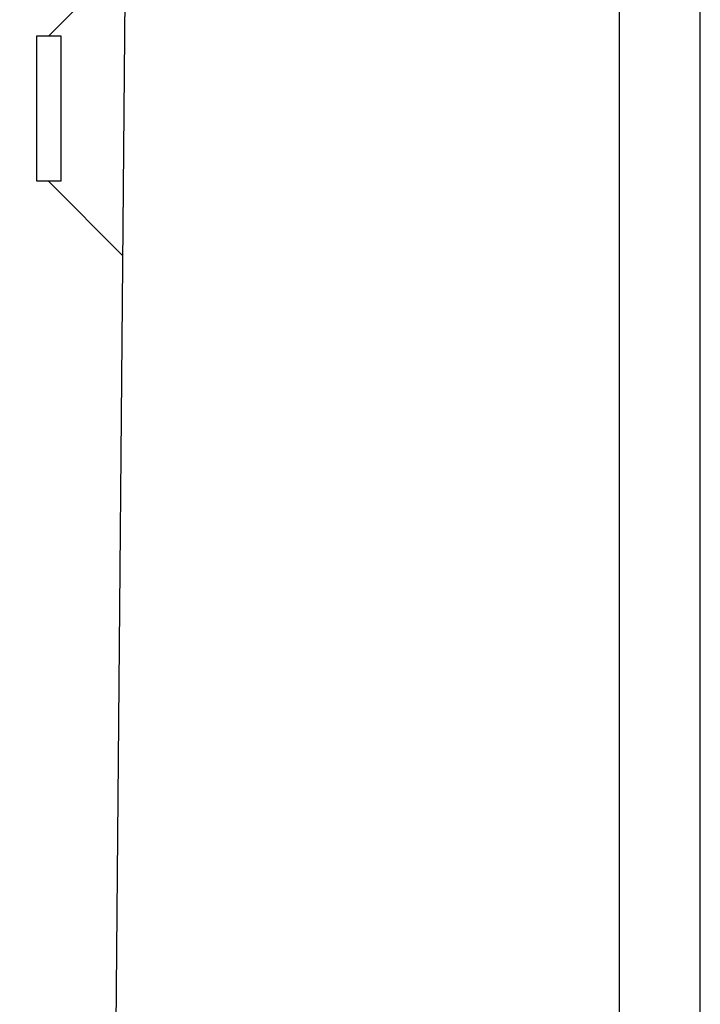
# Model space of a CAD drawing. Header units: millimetres. Extents: x 0 to 354, y 0 to 59.
# Tile 38 of 84: x 166 to 174, y 35 to 47. Entities that reach past the tile are written whole.
import ezdxf

# ---------------------------------------------------------------- set-up
doc = ezdxf.new("R2010")
doc.units = ezdxf.units.MM
doc.layers.add('ARQ-HTC', color=9, linetype='Continuous')
doc.styles.add('GULIM', font='Gulim.ttf')
doc.dimstyles.new('GULIM-50', dxfattribs={"dimtxt": 0.2, "dimasz": 0.1, "dimexe": 0.3, "dimexo": 0, "dimgap": 0.025, "dimtad": 1, "dimdec": 1, "dimlfac": 50, "dimzin": 12, "dimdsep": 46, "dimtxsty": 'GULIM', "dimblk": 'OPEN30', "dimcen": 0, "dimclrd": 152, "dimclre": 152, "dimclrt": 152, "dimaunit": 1, "dimadec": 0, "dimazin": 0, "dimtfac": 1.875, "dimtdec": 1, "dimtmove": 2, "dimatfit": 3, "dimldrblk": 'OPEN30', "dimfxl": 0, "dimtolj": 1, "dimtzin": 12, "dimlwd": -1, "dimarcsym": 0})

# ---------------------------------------------------------------- blocks, each defined once
blk = doc.blocks.new('_Open30')
at = {"color": 0, "linetype": 'ByBlock', "lineweight": -2}
for p, q in [((-1, 0.27), (0, 0)), ((0, 0), (-1, -0.27)), ((0, 0), (-1, 0))]:
    blk.add_line(p, q, dxfattribs=at)
blk = doc.blocks.new('*D7')
at = {"color": 152, "lineweight": -2, "transparency": 16777216}
blk.add_line((168.815, 55.036), (169.213, 54.937), dxfattribs=at)
at = {"color": 152, "transparency": 16777216}
blk.add_arc((167.058, 55.474), 1.921, 272.4816, 343.0178, dxfattribs=at)
at = {"layer": 'Defpoints', "color": 0, "transparency": 16777216}
for p in [(166.099, 55.713), (167.845, 55.278), (167.045, 53.965), (167.87, 53.733), (166.87, 33.954)]:
    blk.add_point(p, dxfattribs=at)
at = {"color": 152, "transparency": 16777216, "xscale": 0.1, "yscale": 0.1, "zscale": 0.1}
for p, rotation in [((168.922, 55.009), 74.50887959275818), ((167.041, 53.553), 180.9904743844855)]:
    blk.add_blockref('_Open30', p, dxfattribs=dict(at, rotation=rotation))
at = {"color": 152, "transparency": 16777216, "insert": (168.449, 54.429), "char_height": 0.2, "attachment_point": 5, "rotation": 53.0775, "style": 'GULIM'}
blk.add_mtext('\\A1;77°', dxfattribs=at)

msp = doc.modelspace()

# ---------------------------------------------------------------- linework, layer by layer
at = {"color": 2}
msp.add_lwpolyline([(90, 59.4), (90, 0), (174.1, 0), (174.1, 59.4)], close=True, dxfattribs=at)
at = {"color": 6}
msp.add_lwpolyline([(92.5, 58.4), (92.5, 1), (173.1, 1), (173.1, 58.4)], close=True, dxfattribs=at)
at = {"layer": 'ARQ-HTC', "color": 1, "linetype": 'Continuous'}
for p, q in [((166.8699, 33.954), (167.0447, 53.9654)), ((166.993, 48.0424), (166.0439, 47.0934)), ((165.8939, 46.4402), (165.8939, 47.0934)), ((165.8939, 47.0934), (166.1939, 47.0934)), ((166.1939, 47.0934), (166.1939, 45.2934)), ((165.8939, 45.2934), (165.8939, 46.4402)), ((166.1939, 45.2934), (165.8939, 45.2934)), ((166.9609, 44.3726), (166.0401, 45.2934))]:
    msp.add_line(p, q, dxfattribs=at)

# ---------------------------------------------------------------- dimensions: what is measured, and where the dimension line sits
dim = msp.add_angular_dim_2l(base=(167.8699, 53.7328), line1=((167.8451, 55.278), (166.0986, 55.7134)), line2=((166.8699, 33.954), (167.0447, 53.9654)), dimstyle='GULIM-50', override={"dimexo": 1})
dim.commit()
dim.dimension.update_dxf_attribs({"geometry": '*D7', "text_midpoint": (168.4487, 54.4291), "dimtype": 162})

doc.saveas('drawing.dxf')
